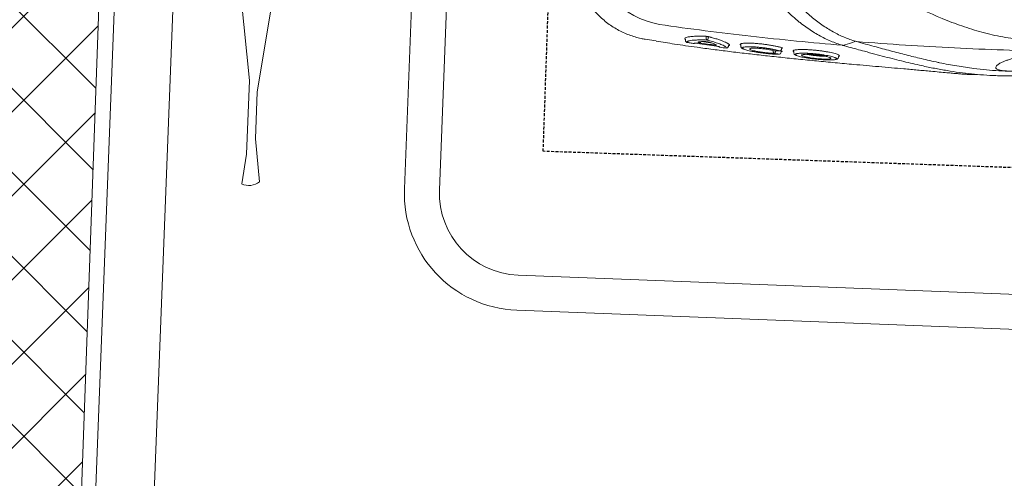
# Model space of a CAD drawing. Header units: millimetres. Extents: x 297264 to 416219, y -77299 to -23696.
# Tile 236 of 256: x 365211 to 365631, y -26663 to -26467. Entities that reach past the tile are written whole.
import ezdxf

# ---------------------------------------------------------------- set-up
doc = ezdxf.new("R2010")
doc.units = ezdxf.units.MM
doc.header["$LTSCALE"] = 2.5
doc.linetypes.add('11aa1PB-bd$0$11aa1PB-af$0$TRATTEGGIATA', pattern=[0.75, 0.5, -0.25])
for name, color, linetype, lineweight in [('CKD Equipments', 252, 'Continuous', 0), ('ELEVATION 1', 143, 'Continuous', 18), ('FURNITURES', 30, 'Continuous', 15), ('HATCH LIGHT', 250, 'Continuous', 0), ('K Equipment', 30, 'Continuous', 9), ('WALL', 132, 'Continuous', 25)]:
    doc.layers.add(name, color=color, linetype=linetype, lineweight=lineweight)
doc.layers.add('FAINTEQUIP', color=253, linetype='Continuous')

# ---------------------------------------------------------------- blocks, each defined once
blk = doc.blocks.new('awreg')
at = {"layer": 'K Equipment'}
for p, q in [((60947.98, 14506.41, -7.42), (61007.42, 14498.14, -7.42)), ((61038.98, 14498.13, -7.42), (61051.76, 14499.75, -7.42)), ((60947.98, 14486.41, -7.42), (61012.25, 14494.67, -7.42)), ((61038.98, 14498.13, -7.42), (61007.42, 14498.14, -7.42)), ((61032.24, 14494.67, -7.42), (61012.25, 14494.67, -7.42)), ((61032.24, 14494.67, -7.42), (61050.63, 14492.12, -7.42)), ((60701.19, 14430.21, -7.42), (61051.19, 14430.24, -7.42)), ((60701.19, 14415.21, -7.42), (61051.19, 14415.24, -7.42)), ((61086.19, 14380.24, -7.42), (61086.22, 13980.24, -7.42)), ((61101.19, 14380.24, -7.42), (61101.22, 13980.24, -7.42))]:
    blk.add_line(p, q, dxfattribs=at)
for centre, radius, start, end in [((61044.83, 14496.91, -7.42), 7.49, 320.4232, 22.6211), ((61051.19, 14380.24, -7.42), 50, 0.004, 90.004), ((61051.19, 14380.24, -7.42), 35, 0.004, 90.004)]:
    blk.add_arc(centre, radius, start, end, dxfattribs=at)
blk = doc.blocks.new('G$C62143A14')
at = {"linetype": 'Continuous', "lineweight": 0}
for p, q in [((49.55, 386.51), (49, 381.81)), ((49.57, 386.5), (49.57, 386.51)), ((48.88, 368.7), (48.87, 368.69)), ((49.39, 369.29), (49.5, 369.31)), ((50.37, 369.67), (50.78, 369.47)), ((49.44, 362.37), (48.95, 357.79)), ((50.85, 360.49), (51.48, 360.49)), ((51.33, 359.64), (50.86, 359.63)), ((47.71, 350.93), (47.62, 350.94)), ((47.68, 350.93), (48.05, 350.9)), ((48.57, 345.63), (48.03, 345.57)), ((45.34, 329.13), (45.33, 329.04)), ((45.95, 328.38), (46.32, 328.34)), ((46.82, 328.73), (46.75, 328.33)), ((46.79, 328.96), (46.78, 328.89)), ((47.41, 328.22), (47.77, 328.17)), ((46.65, 322.92), (46.12, 322.87)), ((44.97, 303.8), (45.36, 303.77)), ((45.65, 303.41), (45.51, 303.55)), ((45.8, 303.47), (45.65, 303.41)), ((49.57, 299.48), (50.21, 302.26))]:
    blk.add_line(p, q, dxfattribs=at)
at = {"linetype": 'Continuous', "lineweight": 0, "flags": 128}
for points in [[(50.36, 301.27), (50.36, 301.27), (50.36, 301.27)], [(51.87, 297.29), (51.12, 299.29), (50.37, 301.26)]]:
    blk.add_lwpolyline(points, dxfattribs=at)
at = {"linetype": 'Continuous', "lineweight": 0}
for centre, radius, start, end in [((93.4, 375.11), 37.74, 101.688, 171.5562), ((49.57, 368.62), 0.7, 105.1816, 173.5015), ((49.57, 368.62), 0.695, 105.2693, 173.8356), ((49.23, 365.55), 0.7, 173.3804, 218.7703), ((50.81, 359.83), 0.662, 86.742, 152.268), ((50.9, 360.34), 0.71, 196.8739, 266.2326), ((51.31, 359.28), 0.355, 16.969, 86.1806), ((51.49, 360.82), 0.331, 266.795, 332.1856), ((48.04, 354.42), 0.696, 128.4109, 174.5774), ((47.76, 351.62), 0.697, 174.0499, 258.4519), ((46.03, 329.07), 0.7, 182.9235, 263.468), ((46.34, 331.01), 0.662, 90.4906, 162.5797), ((46.36, 331.4), 0.685, 195.9711, 268.143), ((47.48, 328.91), 0.7, 181.8037, 263.5226)]:
    blk.add_arc(centre, radius, start, end, dxfattribs=at)
for points, knots in [([(79.19, 418.13), (79.18, 418.13), (78.27, 417.99), (76.52, 417.53), (73.94, 416.74), (71.43, 415.74), (68.99, 414.57), (66.56, 413.17), (64.18, 411.55), (61.88, 409.7), (59.76, 407.69), (57.83, 405.55), (56.09, 403.3), (54.54, 400.95), (53.19, 398.52), (52.04, 396.03), (51.09, 393.49), (50.34, 390.91), (49.81, 388.58), (49.62, 387.11), (49.54, 386.51)], [0, 0, 0, 0, 0.001134, 0.05921, 0.117416, 0.175724, 0.234114, 0.292568, 0.357035, 0.420781, 0.483687, 0.545808, 0.607185, 0.667848, 0.727816, 0.787098, 0.845698, 0.903609, 0.960817, 1, 1, 1, 1]), ([(48.93, 381.81), (48.6, 379.21), (47.9, 373.59), (47.04, 365.37), (46.3, 357.46), (45.69, 350.42), (45.11, 343.22), (44.57, 335.88), (44.05, 328.44), (43.55, 320.81), (43.08, 313.03), (42.64, 305.12), (42.26, 298.03), (41.95, 291.8), (41.68, 286.4), (41.42, 281.01), (41.15, 275.42), (40.92, 270.71), (40.72, 266.92), (40.56, 263.77), (40.38, 260.45), (40.21, 257.38), (40.08, 254.83), (39.98, 252.7), (39.9, 250.79), (39.84, 248.9), (39.83, 247.83), (39.91, 243.32)], [0, 0, 0, 0, 0.063316, 0.137046, 0.187379, 0.237747, 0.288072, 0.337874, 0.387718, 0.437523, 0.488782, 0.540075, 0.591317, 0.625909, 0.660493, 0.695746, 0.730982, 0.771161, 0.791716, 0.812265, 0.841912, 0.872106, 0.896195, 0.920292, 0.944907, 0.969526, 1, 1, 1, 1]), ([(50.21, 302.26), (50.81, 315.39), (51.6, 328.49), (53.06, 348.08), (53.59, 354.61), (54.76, 367.64), (55.39, 374.15), (56.07, 380.65)], [0, 0, 0, 0, 0.5, 0.5, 0.75, 0.75, 1, 1, 1, 1]), ([(48.88, 368.7), (48.82, 368.23), (48.77, 367.77), (48.72, 367.3), (48.66, 366.75), (48.59, 366.19), (48.53, 365.63)], [0, 0, 0, 0, 0.002, 0.002, 0.002, 0.004411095, 0.004411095, 0.004411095, 0.004411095]), ([(49.6, 367.67), (49.59, 367.74), (49.53, 368), (49.39, 368.32), (49.17, 368.7), (48.97, 368.7), (48.88, 368.7)], [0, 0, 0, 0, 0.074197, 0.28708, 0.641001, 1, 1, 1, 1]), ([(50.1, 369.38), (50.05, 369.37), (49.84, 369.35), (49.64, 369.33), (49.5, 369.31)], [0, 0, 0, 0, 0.205831, 1, 1, 1, 1]), ([(50.22, 360.13), (50.21, 360.96), (50.19, 362.64), (50.06, 364.8), (49.87, 366.58), (49.69, 367.32), (49.6, 367.67)], [0, 0, 0, 0, 0.240852, 0.487107, 0.75984, 1, 1, 1, 1]), ([(50.29, 369.5), (50.29, 369.5), (50.29, 369.5), (50.29, 369.49), (50.28, 369.48), (50.23, 369.43), (50.15, 369.38), (50.1, 369.38), (50.1, 369.38)], [0, 0, 0, 0, 0.014276, 0.209132, 0.380371, 0.579352, 0.841929, 1, 1, 1, 1]), ([(50.29, 369.5), (50.3, 369.54), (50.33, 369.64), (50.35, 369.66), (50.37, 369.67)], [0, 0, 0, 0, 0.370215, 1, 1, 1, 1]), ([(50.78, 369.47), (50.91, 369.23), (51.16, 368.75), (51.45, 367.18), (51.6, 365.66), (51.7, 364.15), (51.76, 362.77), (51.78, 361.37), (51.79, 360.67)], [0, 0, 0, 0, 0.21968, 0.439192, 0.658685, 0.696773, 0.849384, 1, 1, 1, 1]), ([(48.27, 357.44), (48.32, 357.9), (48.37, 358.37), (48.42, 358.83), (48.56, 360.13), (48.7, 361.42), (48.84, 362.72)], [0, 0, 0, 0, 0.002, 0.002, 0.002, 0.00758254, 0.00758254, 0.00758254, 0.00758254]), ([(48.64, 365.54), (48.66, 365.53), (48.67, 365.47), (48.69, 365.36), (48.69, 365.31), (48.69, 365.21), (48.69, 365.15), (48.69, 365.02), (48.69, 364.96), (48.68, 364.81), (48.68, 364.74), (48.66, 364.5), (48.65, 364.33), (48.63, 364.16)], [0, 0, 0, 0, 0.25, 0.25, 0.375, 0.375, 0.5, 0.5, 0.625, 0.625, 0.75, 0.75, 1, 1, 1, 1]), ([(48.84, 362.72), (48.86, 362.83), (48.87, 362.94), (48.9, 363.16), (48.92, 363.26), (48.95, 363.45), (48.97, 363.55), (49.01, 363.71), (49.02, 363.78), (49.08, 363.96), (49.11, 364.04), (49.16, 364.08), (49.17, 364.08), (49.2, 364.05), (49.21, 364.03), (49.21, 363.99)], [0, 0, 0, 0, 0.125, 0.125, 0.25, 0.25, 0.375, 0.375, 0.5, 0.5, 0.75, 0.75, 0.875, 0.875, 1, 1, 1, 1]), ([(49.21, 363.99), (49.25, 363.83), (49.29, 363.65), (49.35, 363.26), (49.38, 363.04), (49.45, 362.33), (49.49, 361.79), (49.52, 361.18)], [0, 0, 0, 0, 0.25, 0.25, 0.5, 0.5, 1, 1, 1, 1]), ([(48.01, 352.76), (48.15, 353.07), (48.49, 353.78), (49.05, 355.5), (49.64, 357.64), (50.03, 359.3), (50.22, 360.13)], [0, 0, 0, 0, 0.220226, 0.504612, 0.749666, 1, 1, 1, 1]), ([(48.36, 356.13), (48.33, 356.05), (48.29, 356.03), (48.26, 356.07), (48.25, 356.1), (48.23, 356.17), (48.22, 356.23), (48.22, 356.36), (48.21, 356.43), (48.21, 356.6), (48.22, 356.69), (48.22, 356.89), (48.23, 357), (48.25, 357.22), (48.26, 357.33), (48.27, 357.44)], [0, 0, 0, 0, 0.25, 0.25, 0.375, 0.375, 0.5, 0.5, 0.625, 0.625, 0.75, 0.75, 0.875, 0.875, 1, 1, 1, 1]), ([(51.65, 359.39), (51.61, 359.21), (51.57, 359.04), (51.49, 358.69), (51.37, 358.18), (51.25, 357.69), (51.02, 356.75), (50.86, 356.15), (50.56, 355.04), (50.4, 354.53), (50.1, 353.57), (49.95, 353.14), (49.52, 351.99), (49.25, 351.42), (48.94, 350.94), (48.88, 350.86), (48.76, 350.72), (48.7, 350.66), (48.53, 350.54), (48.43, 350.5), (48.33, 350.52)], [0, 0, 0, 0, 0.03125, 0.03125, 0.0625, 0.125, 0.125, 0.25, 0.25, 0.375, 0.375, 0.5, 0.5, 0.75, 0.75, 0.8125, 0.8125, 0.875, 0.875, 1, 1, 1, 1]), ([(49.3, 359.08), (49.22, 358.75), (49.13, 358.45), (48.97, 357.88), (48.89, 357.61), (48.66, 356.87), (48.5, 356.46), (48.36, 356.13)], [0, 0, 0, 0, 0.25, 0.25, 0.5, 0.5, 1, 1, 1, 1]), ([(49.52, 361.18), (49.52, 361.11), (49.52, 361.04), (49.52, 360.88), (49.52, 360.79), (49.51, 360.61), (49.5, 360.52), (49.49, 360.32), (49.48, 360.23), (49.46, 360.03), (49.45, 359.93), (49.42, 359.74), (49.41, 359.64), (49.38, 359.46), (49.36, 359.38), (49.33, 359.22), (49.31, 359.14), (49.3, 359.08)], [0, 0, 0, 0, 0.125, 0.125, 0.25, 0.25, 0.375, 0.375, 0.5, 0.5, 0.625, 0.625, 0.75, 0.75, 0.875, 0.875, 1, 1, 1, 1]), ([(51.79, 360.67), (51.79, 360.58), (51.79, 360.47), (51.77, 360.25), (51.76, 360.14), (51.74, 359.91), (51.72, 359.79), (51.69, 359.58), (51.67, 359.48), (51.65, 359.39)], [0, 0, 0, 0, 0.25, 0.25, 0.5, 0.5, 0.75, 0.75, 1, 1, 1, 1]), ([(47.35, 354.48), (47.3, 354.02), (47.25, 353.55), (47.21, 353.09), (47.16, 352.63), (47.11, 352.16), (47.07, 351.7)], [0, 0, 0, 0, 0.002, 0.002, 0.002, 0.003999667, 0.003999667, 0.003999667, 0.003999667]), ([(47.76, 355.99), (47.74, 355.82), (47.72, 355.65), (47.69, 355.41), (47.68, 355.33), (47.65, 355.19), (47.64, 355.12), (47.61, 354.99), (47.6, 354.93), (47.57, 354.82), (47.56, 354.77), (47.52, 354.65), (47.5, 354.6), (47.48, 354.58)], [0, 0, 0, 0, 0.25, 0.25, 0.375, 0.375, 0.5, 0.5, 0.625, 0.625, 0.75, 0.75, 1, 1, 1, 1]), ([(47.07, 351.7), (47.19, 351.73), (47.44, 351.79), (47.76, 352.19), (47.97, 352.67), (48.01, 352.76)], [0, 0, 0, 0, 0.4433, 0.896253, 1, 1, 1, 1]), ([(48.05, 350.9), (48.08, 350.89), (48.15, 350.88), (48.22, 350.82), (48.27, 350.76), (48.29, 350.71), (48.29, 350.69), (48.29, 350.69), (48.29, 350.69)], [0, 0, 0, 0, 0.175463, 0.400939, 0.589495, 0.747071, 0.890518, 1, 1, 1, 1]), ([(48.33, 350.52), (48.33, 350.53), (48.31, 350.55), (48.29, 350.61), (48.29, 350.69), (48.29, 350.69)], [0, 0, 0, 0, 0.3650586, 0.9797373, 1, 1, 1, 1]), ([(48.03, 345.57), (47.98, 345.55), (47.79, 345.55), (47.54, 345.37), (47.32, 345.13), (47.17, 344.9), (47.09, 344.69), (47.01, 344.4)], [0, 0, 0, 0, 0.085263, 0.298133, 0.53129, 0.85157, 1, 1, 1, 1]), ([(47.79, 344.33), (47.76, 344.44), (47.68, 344.73), (47.54, 344.94), (47.34, 344.96), (47.17, 344.77), (47.05, 344.49), (47.01, 344.4)], [0, 0, 0, 0, 0.142974, 0.381895, 0.621008, 0.867279, 1, 1, 1, 1]), ([(49.13, 345.73), (49.16, 345.68), (49.25, 345.55), (49.38, 345.02), (49.51, 344.18), (49.59, 343.09), (49.63, 341.8), (49.62, 340.35), (49.57, 338.78), (49.47, 337.13), (49.34, 335.45), (49.17, 333.78), (48.96, 332.16), (48.73, 330.64), (48.47, 329.22), (48.28, 328.43), (48.19, 328.03)], [0, 0, 0, 0, 0.036944, 0.111064, 0.185167, 0.25898, 0.332797, 0.405887, 0.478972, 0.551758, 0.624553, 0.69822, 0.771885, 0.845998, 0.920119, 1, 1, 1, 1]), ([(48.57, 345.63), (48.57, 345.63), (48.63, 345.76), (48.69, 345.8), (48.74, 345.83)], [0, 0, 0, 0, 0.031421, 1, 1, 1, 1]), ([(48.74, 345.83), (48.76, 345.86), (48.87, 345.99), (49, 345.97), (49.09, 345.79), (49.13, 345.73)], [0, 0, 0, 0, 0.160118, 0.714475, 1, 1, 1, 1]), ([(47.01, 344.4), (46.98, 344.33), (46.88, 344.11), (46.69, 343.49), (46.46, 342.54), (46.24, 341.39), (46.03, 340.08), (45.84, 338.67), (45.67, 337.16), (45.53, 335.62), (45.42, 334.09), (45.34, 332.62), (45.3, 331.25), (45.3, 330.07), (45.32, 329.43), (45.34, 329.13)], [0, 0, 0, 0, 0.034967, 0.11668, 0.198521, 0.28284, 0.363401, 0.446271, 0.52675, 0.609595, 0.689692, 0.772207, 0.85087, 0.93183, 1, 1, 1, 1]), ([(45.71, 331.21), (45.69, 331.75), (45.67, 332.78), (45.76, 334.81), (45.94, 336.87), (46.19, 338.84), (46.49, 340.42), (46.71, 341.33), (46.82, 341.49), (46.83, 341.5)], [0, 0, 0, 0, 0.170858, 0.332147, 0.492014, 0.656195, 0.819988, 0.986588, 1, 1, 1, 1]), ([(47.35, 341.5), (47.4, 341.27), (47.51, 340.77), (47.56, 339.28), (47.52, 337.42), (47.37, 335.36), (47.13, 333.35), (46.9, 331.99), (46.76, 331.38), (46.73, 331.23)], [0, 0, 0, 0, 0.140566, 0.301933, 0.463305, 0.622013, 0.785773, 0.94855, 1, 1, 1, 1]), ([(46.79, 328.96), (46.87, 329.3), (47.03, 330), (47.26, 331.25), (47.48, 332.65), (47.66, 334.12), (47.82, 335.66), (47.94, 337.19), (48.02, 338.69), (48.07, 340.09), (48.07, 341.38), (48.03, 342.5), (47.95, 343.44), (47.87, 344.05), (47.8, 344.27), (47.79, 344.33)], [0, 0, 0, 0, 0.081121, 0.164592, 0.245691, 0.329206, 0.409093, 0.49132, 0.570813, 0.652715, 0.73066, 0.81084, 0.889237, 0.969944, 1, 1, 1, 1]), ([(46.83, 341.5), (46.92, 341.67), (47.11, 342.02), (47.29, 341.92), (47.35, 341.55), (47.35, 341.5)], [0, 0, 0, 0, 0.4462454, 0.9349282, 1, 1, 1, 1]), ([(50.2, 302.21), (50.41, 303.06), (50.64, 303.91), (51.18, 305.63), (51.48, 306.49), (52.46, 309.06), (53.22, 310.78), (54.96, 314.19), (55.94, 315.9), (57.56, 318.43), (58.13, 319.28), (59.03, 320.54), (59.34, 320.96), (59.96, 321.8), (60.29, 322.21), (61.93, 324.29), (63.33, 325.9), (66.37, 329.01), (68, 330.49), (70.64, 332.59), (71.56, 333.27), (73.48, 334.56), (74.47, 335.17), (76.51, 336.3), (77.56, 336.82), (79.2, 337.51), (79.75, 337.73), (80.6, 338.03), (80.88, 338.13), (81.46, 338.31), (81.75, 338.4), (82.04, 338.48)], [0, 0, 0, 0, 0.0625, 0.0625, 0.125, 0.125, 0.25, 0.25, 0.375, 0.375, 0.4375, 0.4375, 0.46875, 0.46875, 0.5, 0.5, 0.625, 0.625, 0.75, 0.75, 0.8125, 0.8125, 0.875, 0.875, 0.9375, 0.9375, 0.96875, 0.96875, 0.984375, 0.984375, 1, 1, 1, 1]), ([(45.34, 329.13), (45.4, 329.49), (45.46, 329.84), (45.52, 330.2), (45.58, 330.54), (45.64, 330.87), (45.71, 331.21)], [0, 0, 0, 0, 0.002000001, 0.002000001, 0.002000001, 0.003901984, 0.003901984, 0.003901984, 0.003901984]), ([(46.32, 328.34), (46.36, 328.33), (46.44, 328.31), (46.52, 328.25), (46.56, 328.19), (46.57, 328.18), (46.57, 328.17), (46.57, 328.17), (46.57, 328.16)], [0, 0, 0, 0, 0.254985, 0.463826, 0.637296, 0.783337, 0.926867, 1, 1, 1, 1]), ([(46.33, 331.68), (46.41, 331.68), (46.49, 331.68), (46.57, 331.68), (46.69, 331.69), (46.81, 331.69), (46.83, 331.69)], [0.0007933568, 0.0007933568, 0.0007933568, 0.0007933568, 0.0011395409, 0.0011395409, 0.0011395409, 0.0016472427, 0.0016472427, 0.0016472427, 0.0016472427]), ([(46.74, 330.72), (46.69, 330.72), (46.56, 330.72), (46.42, 330.72), (46.34, 330.72)], [0, 0, 0, 0, 0.397181, 1, 1, 1, 1]), ([(46.75, 328.33), (46.73, 328.23), (46.71, 328.14), (46.67, 328.01), (46.66, 327.97), (46.63, 327.96), (46.62, 327.96), (46.61, 327.98), (46.6, 327.99), (46.59, 328.04), (46.58, 328.07), (46.58, 328.14), (46.58, 328.15), (46.57, 328.16)], [0, 0, 0, 0, 0.25, 0.25, 0.5, 0.5, 0.625, 0.625, 0.75, 0.75, 0.875, 0.875, 1, 1, 1, 1]), ([(46.73, 331.23), (46.74, 330.87), (46.75, 330.51), (46.76, 330.15), (46.77, 329.75), (46.78, 329.36), (46.79, 328.96)], [0, 0, 0, 0, 0.002000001, 0.002000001, 0.002000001, 0.004171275, 0.004171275, 0.004171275, 0.004171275]), ([(47.77, 328.17), (47.78, 328.17), (47.82, 328.17), (47.9, 328.14), (47.97, 328.08), (48.01, 328.02), (48.01, 328), (48.01, 327.99), (48.01, 327.99)], [0, 0, 0, 0, 0.005493, 0.289143, 0.515025, 0.705708, 0.87243, 1, 1, 1, 1]), ([(48.19, 328.03), (48.18, 327.98), (48.15, 327.87), (48.1, 327.78), (48.05, 327.81), (48.02, 327.89), (48.01, 327.98), (48.01, 327.99)], [0, 0, 0, 0, 0.170931, 0.43557, 0.700344, 0.964272, 1, 1, 1, 1]), ([(81.91, 331.3), (81.36, 331.14), (80.83, 330.96), (79.77, 330.57), (79.26, 330.35), (77.73, 329.68), (76.75, 329.18), (75.33, 328.37), (74.86, 328.09), (73.94, 327.5), (73.48, 327.2), (72.15, 326.27), (71.29, 325.63), (68.84, 323.63), (67.32, 322.21), (64.5, 319.27), (63.18, 317.74), (60.74, 314.58), (59.62, 312.99), (57.58, 309.77), (56.66, 308.15), (55.43, 305.71), (55.04, 304.9), (54.31, 303.27), (53.97, 302.45), (53.04, 300), (52.53, 298.38), (52.13, 296.78)], [0, 0, 0, 0, 0.03125, 0.03125, 0.0625, 0.0625, 0.125, 0.125, 0.15625, 0.15625, 0.1875, 0.1875, 0.25, 0.25, 0.375, 0.375, 0.5, 0.5, 0.625, 0.625, 0.75, 0.75, 0.8125, 0.8125, 0.875, 0.875, 1, 1, 1, 1]), ([(45.11, 321.69), (45.09, 321.64), (45, 321.45), (44.84, 320.86), (44.63, 319.96), (44.44, 318.85), (44.25, 317.58), (44.09, 316.19), (43.95, 314.73), (43.84, 313.22), (43.76, 311.73), (43.71, 310.29), (43.69, 308.94), (43.71, 307.72), (43.77, 306.65), (43.85, 305.81), (43.93, 305.27), (43.99, 305.12), (44, 305.09)], [0, 0, 0, 0, 0.023226, 0.092931, 0.162639, 0.232676, 0.302714, 0.372201, 0.441684, 0.510683, 0.579678, 0.648044, 0.716408, 0.784299, 0.852186, 0.919822, 0.987451, 1, 1, 1, 1]), ([(44.77, 305.11), (44.81, 305.22), (44.93, 305.5), (45.13, 306.21), (45.35, 307.2), (45.55, 308.37), (45.74, 309.69), (45.91, 311.11), (46.04, 312.6), (46.14, 314.11), (46.21, 315.58), (46.24, 316.99), (46.22, 318.29), (46.18, 319.46), (46.1, 320.44), (46, 321.18), (45.92, 321.48), (45.89, 321.6)], [0, 0, 0, 0, 0.045419, 0.115839, 0.186799, 0.257754, 0.32863, 0.399501, 0.469663, 0.539816, 0.608957, 0.678085, 0.746838, 0.815591, 0.884388, 0.95319, 1, 1, 1, 1]), ([(45.03, 319.21), (45.08, 319.31), (45.23, 319.62), (45.41, 319.65), (45.5, 319.28), (45.51, 319.2)], [0, 0, 0, 0, 0.294516, 0.862877, 1, 1, 1, 1]), ([(46.12, 322.87), (46.08, 322.84), (45.89, 322.85), (45.64, 322.67), (45.42, 322.43), (45.27, 322.2), (45.19, 321.99), (45.11, 321.69)], [0, 0, 0, 0, 0.0760045, 0.2920195, 0.5221541, 0.8303026, 1, 1, 1, 1]), ([(45.89, 321.6), (45.87, 321.66), (45.81, 321.92), (45.67, 322.18), (45.47, 322.26), (45.28, 322.08), (45.16, 321.8), (45.11, 321.69)], [0, 0, 0, 0, 0.074975, 0.308763, 0.600633, 0.840221, 1, 1, 1, 1]), ([(47.15, 323.14), (47.22, 323.01), (47.36, 322.78), (47.52, 322.03), (47.64, 321.1), (47.73, 319.94), (47.78, 318.6), (47.78, 317.11), (47.75, 315.53), (47.67, 313.89), (47.55, 312.24), (47.4, 310.61), (47.22, 309.05), (47.01, 307.61), (46.77, 306.32), (46.53, 305.23), (46.28, 304.37), (46.03, 303.74), (45.88, 303.56), (45.8, 303.47)], [0, 0, 0, 0, 0.066966, 0.12566, 0.184351, 0.242449, 0.30055, 0.358196, 0.415842, 0.473121, 0.530398, 0.588231, 0.646066, 0.704525, 0.762985, 0.822038, 0.881088, 0.940546, 1, 1, 1, 1]), ([(46.65, 322.92), (46.66, 322.94), (46.72, 323.08), (46.78, 323.12), (46.83, 323.14)], [0, 0, 0, 0, 0.269637, 1, 1, 1, 1]), ([(46.83, 323.14), (46.86, 323.17), (46.97, 323.31), (47.07, 323.21), (47.15, 323.14)], [0, 0, 0, 0, 0.258674, 1, 1, 1, 1]), ([(44.19, 307.56), (44.18, 307.58), (44.1, 307.78), (44.03, 308.8), (43.99, 310.49), (44.06, 312.55), (44.21, 314.67), (44.44, 316.66), (44.72, 318.23), (44.92, 319.03), (45.02, 319.2), (45.03, 319.21)], [0, 0, 0, 0, 0.015121, 0.155418, 0.294804, 0.433435, 0.572075, 0.71203, 0.853105, 0.994782, 1, 1, 1, 1]), ([(45.51, 319.2), (45.57, 319.04), (45.69, 318.64), (45.79, 317.29), (45.81, 315.44), (45.72, 313.35), (45.53, 311.24), (45.28, 309.37), (44.99, 307.95), (44.8, 307.52), (44.72, 307.33)], [0, 0, 0, 0, 0.0984, 0.230543, 0.361452, 0.492139, 0.623641, 0.756097, 0.8899, 1, 1, 1, 1]), ([(45.26, 309.38), (45.24, 309.62), (45.2, 310.29), (45.23, 311.82), (45.32, 313.71), (45.49, 315.53), (45.65, 316.8), (45.75, 317.23), (45.77, 317.32)], [0, 0, 0, 0, 0.1171914, 0.3236173, 0.5316923, 0.7421657, 0.9517971, 1, 1, 1, 1]), ([(44.47, 307), (44.44, 307.01), (44.33, 307.03), (44.25, 307.33), (44.19, 307.56)], [0, 0, 0, 0, 0.26459, 1, 1, 1, 1]), ([(44.72, 307.33), (44.7, 307.27), (44.61, 307.01), (44.53, 307.01), (44.47, 307)], [0, 0, 0, 0, 0.212645, 1, 1, 1, 1]), ([(44, 305.09), (44.04, 304.8), (44.09, 304.57), (44.21, 304.32), (44.42, 304.02), (44.64, 303.9), (44.97, 303.8)], [0, 0, 0, 0, 0.150992, 0.540293, 0.796534, 1, 1, 1, 1]), ([(44, 305.09), (44.04, 304.95), (44.14, 304.63), (44.26, 304.57), (44.32, 304.54)], [0, 0, 0, 0, 0.453626, 1, 1, 1, 1]), ([(44.32, 304.54), (44.44, 304.58), (44.58, 304.62), (44.74, 305.04), (44.77, 305.11)], [0, 0, 0, 0, 0.8365957, 1, 1, 1, 1]), ([(45.51, 303.55), (45.47, 303.56), (45.41, 303.59), (45.37, 303.74), (45.36, 303.77)], [0, 0, 0, 0, 0.735294, 1, 1, 1, 1]), ([(45.6, 147.31), (45.02, 149.63), (44.08, 153.42), (43.14, 158.58), (42.52, 162.49), (42.07, 166.08), (41.78, 169.32), (41.57, 172.51), (41.43, 175.54), (41.32, 178.54), (41.24, 181.43), (41.18, 184.13), (41.11, 187.04), (41.05, 190.57), (40.96, 194.84), (40.86, 199.86), (40.72, 205.12), (40.58, 210.4), (40.42, 215.41), (40.27, 220), (40.12, 224.07), (39.98, 227.69), (39.87, 230.87), (39.8, 233.7), (39.73, 239.01), (39.98, 246.66), (40.84, 255.43), (41.86, 262.6), (42.9, 268.77), (44.25, 275.81), (46, 283.98), (47.78, 291.81), (49.04, 297.24), (49.57, 299.48)], [0, 0, 0, 0, 0.0593635, 0.0971043, 0.1348438, 0.1667324, 0.198607, 0.2201848, 0.2417788, 0.2633349, 0.278122, 0.2929063, 0.3080418, 0.3231723, 0.3441056, 0.3655953, 0.3864814, 0.4080077, 0.4295299, 0.4486306, 0.4683357, 0.4884205, 0.5086324, 0.5289688, 0.5492243, 0.6333183, 0.7152132, 0.756242, 0.7972696, 0.8516973, 0.906117, 0.9611972, 1, 1, 1, 1]), ([(50.2, 302.21), (50.19, 302.14), (50.18, 302.06), (50.17, 301.89), (50.18, 301.81), (50.21, 301.64), (50.23, 301.56), (50.28, 301.41), (50.32, 301.34), (50.36, 301.27)], [0, 0, 0, 0, 0.25, 0.25, 0.5, 0.5, 0.75, 0.75, 1, 1, 1, 1]), ([(50.2, 302.21), (50.2, 302.22), (50.2, 302.22), (50.21, 302.23), (50.21, 302.24), (50.21, 302.25), (50.21, 302.26)], [0, 0, 0, 0, 0.00003361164, 0.00003361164, 0.00003361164, 0.00009841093, 0.00009841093, 0.00009841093, 0.00009841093]), ([(52.02, 296.33), (51.42, 293.79), (50.23, 288.7), (48.59, 281.61), (47.1, 274.85), (45.67, 268), (44.9, 263.56), (44.47, 261.16)], [0, 0, 0, 0, 0.192621, 0.385484, 0.57846, 0.771235, 1, 1, 1, 1]), ([(55.29, 128.94), (54.17, 142.82), (53.27, 156.72), (51.87, 184.59), (51.39, 198.55), (50.98, 219.52), (50.9, 226.52), (50.84, 240.51), (50.86, 247.5), (51.08, 268.46), (51.45, 282.4), (52.02, 296.33)], [0, 0, 0, 0, 0.25, 0.25, 0.5, 0.5, 0.625, 0.625, 0.75, 0.75, 1, 1, 1, 1]), ([(81.21, 156.98), (79.47, 159.59), (77.81, 162.21), (74.65, 167.51), (73.14, 170.18), (70.29, 175.58), (68.94, 178.31), (66.39, 183.83), (65.2, 186.62), (62.96, 192.26), (61.93, 195.1), (60.52, 199.39), (60.07, 200.83), (59.22, 203.72), (58.82, 205.17), (58.08, 208.1), (57.73, 209.57), (57.1, 212.54), (56.82, 214.04), (56.34, 217.05), (56.15, 218.57), (55.94, 220.88), (55.88, 221.66), (55.82, 222.82), (55.8, 223.21), (55.78, 224), (55.77, 224.39), (55.75, 226.36), (55.8, 227.92), (56.02, 230.99), (56.19, 232.52), (56.6, 235.54), (56.85, 237.04), (57.42, 240.02), (57.73, 241.5), (58.42, 244.43), (58.79, 245.89), (59.57, 248.78), (59.98, 250.22), (61.29, 254.51), (62.26, 257.35), (65.39, 265.8), (67.81, 271.36), (71.95, 279.63), (73.4, 282.35), (76.46, 287.74), (78.07, 290.4), (79.75, 293.03)], [0, 0, 0, 0, 0.0625, 0.0625, 0.125, 0.125, 0.1875, 0.1875, 0.25, 0.25, 0.3125, 0.3125, 0.34375, 0.34375, 0.375, 0.375, 0.40625, 0.40625, 0.4375, 0.4375, 0.46875, 0.46875, 0.484375, 0.484375, 0.492187, 0.492187, 0.5, 0.5, 0.53125, 0.53125, 0.5625, 0.5625, 0.59375, 0.59375, 0.625, 0.625, 0.65625, 0.65625, 0.6875, 0.6875, 0.75, 0.75, 0.875, 0.875, 0.9375, 0.9375, 1, 1, 1, 1]), ([(44.47, 261.16), (44.44, 260.98), (43.93, 258.18), (43.23, 253.09), (42.27, 244.62), (41.92, 237.77), (41.88, 232.66), (41.9, 230.93), (41.91, 230.14)], [0, 0, 0, 0, 0.016162, 0.250764, 0.485322, 0.836539, 0.925214, 1, 1, 1, 1]), ([(42.51, 207.1), (42.47, 208.53), (42.43, 209.94), (42.38, 211.68), (42.37, 212.02), (42.35, 212.71), (42.34, 213.05), (42.31, 214.05), (42.29, 214.71), (42.25, 215.99), (42.23, 216.62), (42.2, 217.54), (42.19, 217.85), (42.17, 218.45), (42.16, 218.74), (42.12, 220.18), (42.08, 221.26), (42.04, 222.76), (42.02, 223.24), (41.99, 224.18), (41.98, 224.63), (41.95, 225.92), (41.93, 226.71), (41.91, 228.15), (41.9, 228.82), (41.9, 229.73), (41.9, 230.03), (41.91, 230.59), (41.91, 230.86), (41.94, 232.14), (41.98, 232.98), (42.12, 234.36), (42.22, 234.91), (42.39, 235.55), (42.46, 235.73), (42.56, 235.96), (42.6, 236.03), (42.68, 236.16), (42.72, 236.22), (42.93, 236.46), (43.12, 236.55), (43.54, 236.51), (43.78, 236.38), (44.29, 235.92), (44.57, 235.59), (45.17, 234.68), (45.49, 234.11), (45.93, 233.22), (46.01, 233.03), (46.19, 232.64), (46.28, 232.43), (46.55, 231.79), (46.73, 231.32), (47.11, 230.3), (47.3, 229.74), (47.69, 228.53), (47.89, 227.87), (48.28, 226.45), (48.47, 225.69), (48.86, 224.02), (49.05, 223.12), (49.33, 221.64), (49.42, 221.13), (49.59, 220.08), (49.68, 219.53), (49.84, 218.41), (49.92, 217.83), (50.04, 216.92), (50.07, 216.61), (50.15, 215.99), (50.18, 215.67), (50.35, 214.08), (50.46, 212.76), (50.59, 210.72), (50.63, 210.02), (50.68, 208.96), (50.7, 208.61), (50.72, 207.9), (50.73, 207.54), (50.76, 206.48), (50.77, 205.78), (50.78, 204.72), (50.78, 204.37), (50.78, 203.67), (50.77, 203.32), (50.75, 201.59), (50.71, 200.26), (50.62, 198.67), (50.6, 198.36), (50.56, 197.73), (50.54, 197.42), (50.47, 196.51), (50.42, 195.92), (50.26, 194.23), (50.14, 193.18), (49.94, 191.7), (49.87, 191.23), (49.73, 190.31), (49.65, 189.88), (49.43, 188.62), (49.27, 187.85), (48.95, 186.43), (48.79, 185.78), (48.55, 184.87), (48.46, 184.58), (48.3, 184.02), (48.22, 183.75), (47.82, 182.47), (47.5, 181.62), (46.89, 180.21), (46.6, 179.63), (46.18, 178.94), (46.04, 178.74), (45.78, 178.39), (45.65, 178.25), (45.28, 177.9), (45.05, 177.77), (44.63, 177.73), (44.44, 177.82), (44.09, 178.2), (43.94, 178.5), (43.73, 179.13), (43.66, 179.37), (43.57, 179.79), (43.54, 179.94), (43.48, 180.25), (43.46, 180.41), (43.32, 181.28), (43.24, 182.12), (43.14, 183.4), (43.12, 183.66), (43.09, 184.22), (43.07, 184.52), (43.03, 185.44), (43, 186.1), (42.95, 187.54), (42.93, 188.32), (42.89, 189.61), (42.88, 190.05), (42.86, 190.98), (42.85, 191.47), (42.82, 192.99), (42.79, 194.06), (42.76, 195.79), (42.75, 196.38), (42.73, 197.3), (42.72, 197.62), (42.71, 198.25), (42.7, 198.57), (42.67, 200.18), (42.64, 201.5), (42.6, 203.56), (42.58, 204.26), (42.54, 205.68), (42.53, 206.39), (42.51, 207.1)], [0, 0, 0, 0, 0.015625, 0.015625, 0.019531, 0.019531, 0.023438, 0.023438, 0.03125, 0.03125, 0.039063, 0.039063, 0.042969, 0.042969, 0.046875, 0.046875, 0.0625, 0.0625, 0.070313, 0.070313, 0.078125, 0.078125, 0.09375, 0.09375, 0.109375, 0.109375, 0.117188, 0.117188, 0.125, 0.125, 0.15625, 0.15625, 0.1875, 0.1875, 0.203125, 0.203125, 0.210938, 0.210938, 0.21875, 0.21875, 0.25, 0.25, 0.28125, 0.28125, 0.3125, 0.3125, 0.34375, 0.34375, 0.351563, 0.351563, 0.359375, 0.359375, 0.375, 0.375, 0.390625, 0.390625, 0.40625, 0.40625, 0.421875, 0.421875, 0.4375, 0.4375, 0.445313, 0.445313, 0.453125, 0.453125, 0.460938, 0.460938, 0.464844, 0.464844, 0.46875, 0.46875, 0.484375, 0.484375, 0.492188, 0.492188, 0.496094, 0.496094, 0.5, 0.5, 0.507813, 0.507813, 0.511719, 0.511719, 0.515625, 0.515625, 0.53125, 0.53125, 0.535156, 0.535156, 0.539063, 0.539063, 0.546875, 0.546875, 0.5625, 0.5625, 0.570313, 0.570313, 0.578125, 0.578125, 0.59375, 0.59375, 0.609375, 0.609375, 0.617188, 0.617188, 0.625, 0.625, 0.65625, 0.65625, 0.6875, 0.6875, 0.703125, 0.703125, 0.71875, 0.71875, 0.75, 0.75, 0.78125, 0.78125, 0.8125, 0.8125, 0.828125, 0.828125, 0.835938, 0.835938, 0.84375, 0.84375, 0.875, 0.875, 0.882812, 0.882812, 0.890625, 0.890625, 0.90625, 0.90625, 0.921875, 0.921875, 0.929687, 0.929687, 0.9375, 0.9375, 0.953125, 0.953125, 0.960937, 0.960937, 0.964844, 0.964844, 0.96875, 0.96875, 0.984375, 0.984375, 0.992187, 0.992187, 1, 1, 1, 1])]:
    blk.add_open_spline(points, degree=3, knots=knots, dxfattribs=at)
for points in [[(48.63, 364.16), (48.33, 361.44), (48.04, 358.72), (47.76, 355.99)], [(48.53, 365.63), (48.57, 365.61), (48.61, 365.59), (48.64, 365.54)], [(47.48, 354.58), (47.43, 354.53), (47.39, 354.5), (47.35, 354.48)], [(50.36, 301.27), (50.36, 301.27), (50.36, 301.27), (50.37, 301.26)], [(51.87, 297.29), (52.01, 297.13), (52.1, 296.95), (52.13, 296.78)], [(52.13, 296.78), (52.09, 296.63), (52.06, 296.48), (52.02, 296.33)]]:
    blk.add_open_spline(points, degree=3, dxfattribs=at)
at = {"layer": 'FAINTEQUIP', "color": 4, "linetype": '11aa1PB-bd$0$11aa1PB-af$0$TRATTEGGIATA'}
blk.add_lwpolyline([(337, 429.45), (338.5, 25.45), (1.5, 24.2), (0, 428.19), (337, 429.45)], dxfattribs=at)

msp = doc.modelspace()

# ---------------------------------------------------------------- hatches: boundary and pattern name
at = {"layer": 'HATCH LIGHT', "true_color": 0x636466}
h = msp.add_hatch(dxfattribs=at)
h.set_pattern_fill('ANSI32', color=251, scale=6)
h.set_pattern_definition([(45, (300231.21, -46725.026), (-40.411153, 40.411153), []), (45, (300258.15, -46725.026), (-40.411153, 40.411153), [])])
h.paths.add_polyline_path([(377374.05, -32589.97), (377180.11, -32638.82), (377361.65, -33359.69), (364809, -33359.58, -0.000263), (364794.47, -33559.58), (377618.26, -33559.7)])
h.paths.add_polyline_path([(365222.94, -25157.06), (365022.86, -25157.06, -0.011972), (364541.64, -34256.03), (364742.23, -34256.03, 0.01196)])
h.paths.add_polyline_path([(365206.57, -25697.6), (374885.51, -26046.56, 0.003501), (375379.58, -26800.64), (375547.21, -26691.53), (374997.1, -25850.46), (365212.8, -25497.7, -0.000262)])
h = msp.add_hatch(dxfattribs=at)
h.set_pattern_fill('ANSI37', color=251, scale=8)
h.set_pattern_definition([(45, (300231.21, -46725.026), (-17.960512, 17.960512), []), (135, (300231.21, -46725.026), (-17.960512, -17.960512), [])])
edge = h.paths.add_edge_path()
edge.add_line((368000.11, -25798.32), (365206.57, -25697.6))
edge.add_arc((174809.21, -19659.44), 190493.08, 356.5735369, 358.1835586, ccw=False)
edge.add_line((364961.75, -31044.72), (367810.97, -31044.74))
edge.add_line((367810.97, -31044.74), (367937.47, -27535.69))
edge.add_line((367937.47, -27535.69), (367837.54, -27532.09))
edge.add_line((367837.54, -27532.09), (367808.28, -28343.52))
edge.add_line((367808.28, -28343.52), (367808.29, -28343.52))
edge.add_line((367808.29, -28343.52), (367743.44, -30142.35))
edge.add_line((367743.44, -30142.35), (367714.51, -30944.74))
edge.add_line((367714.51, -30944.74), (365082.8, -30944.72))
edge.add_line((365082.8, -30944.72), (365208.82, -27449.28))
edge.add_line((365208.82, -27449.28), (366208.17, -27485.31))
edge.add_line((366208.17, -27485.31), (366249.57, -27486.81))
edge.add_line((366249.57, -27486.81), (366253.17, -27386.87))
edge.add_line((366253.17, -27386.87), (365212.43, -27349.35))
edge.add_line((365212.43, -27349.35), (365268.33, -25799.9))
edge.add_line((365268.33, -25799.9), (366767.36, -25853.94))
edge.add_line((366767.36, -25853.94), (366756.55, -26153.75))
edge.add_line((366756.55, -26153.75), (366733.15, -26801.7))
edge.add_line((366733.15, -26801.7), (366730.5, -26874.86))
edge.add_line((366730.5, -26874.86), (366830.44, -26878.47))
edge.add_line((366830.44, -26878.47), (366867.24, -25857.54))
edge.add_line((366867.24, -25857.54), (367896.57, -25894.65))
edge.add_line((367896.57, -25894.65), (367869.96, -26632.68))
edge.add_line((367869.96, -26632.68), (367969.9, -26636.28))
edge.add_line((367969.9, -26636.28), (368000.11, -25798.32))

# ---------------------------------------------------------------- linework, layer by layer
at = {"layer": 'CKD Equipments'}
msp.add_lwpolyline([(365276.08, -25813.9), (365218.24, -27312.79), (365917.72, -27339.78), (365975.56, -25840.89), (365276.08, -25813.9), (365301.06, -25814.87), (365243.22, -27313.75)], dxfattribs=at)
at = {"layer": 'ELEVATION 1'}
msp.add_line((365212.43, -27349.35), (365268.33, -25799.9), dxfattribs=at)
at = {"layer": 'WALL'}
msp.add_arc((174809.21, -19659.44), 190493.08, 355.6053841, 358.3462139, dxfattribs=at)

# ---------------------------------------------------------------- block references
at = {"layer": 'CKD Equipments', "ltscale": 0.25, "rotation": 87.79023278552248}
msp.add_blockref('G$C62143A14', (365862.04, -26539.83), dxfattribs=at)
at = {"layer": 'FURNITURES', "xscale": -1, "rotation": 87.79023278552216}
msp.add_blockref('awreg', (382148.45, 33910.03, 7.42), dxfattribs=at)

doc.saveas('drawing.dxf')
